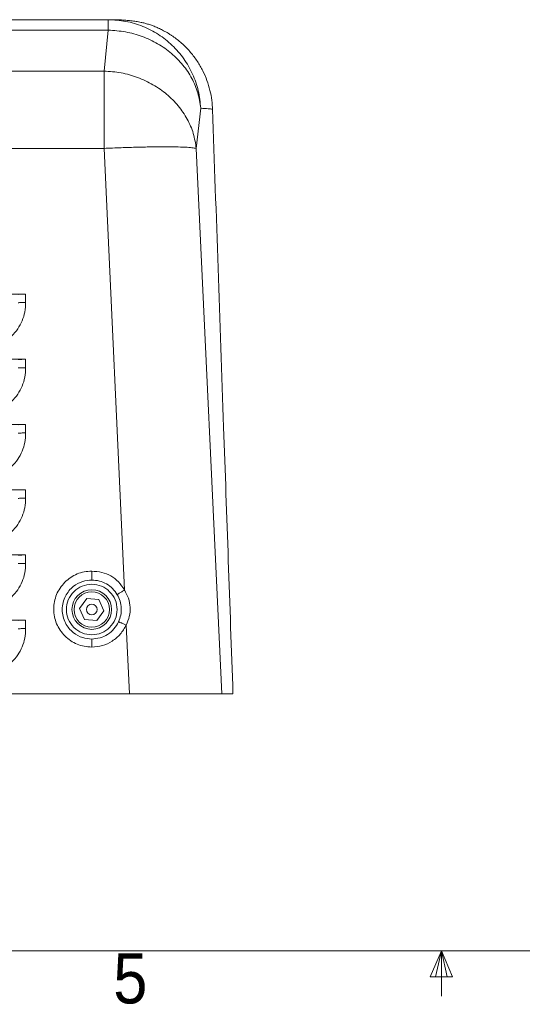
# Model space of a CAD drawing. Header units: millimetres. Extents: x 5 to 273, y 7 to 200.
# Tile 4 of 11: x 119 to 143, y 7 to 54. Entities that reach past the tile are written whole.
import ezdxf

# ---------------------------------------------------------------- set-up
doc = ezdxf.new("R2010")
doc.units = ezdxf.units.MM
doc.styles.add('SLDTEXTSTYLE0', font='GOTHIC.TTF', dxfattribs={"width": 0.913})

msp = doc.modelspace()

# ---------------------------------------------------------------- linework, layer by layer
at = {"color": 7, "linetype": 'Continuous', "lineweight": 15}
for p, q in [((111.382, 54.1518), (123.3859, 54.1518)), ((123.4368, 54.1512), (123.3984, 54.1516)), ((123.3859, 53.6542), (111.382, 53.6542)), ((123.3859, 53.6542), (123.1825, 51.7132)), ((111.1796, 51.7132), (123.1825, 51.7132)), ((127.5604, 48.0332), (127.77, 49.9505)), ((123.1825, 48.0411), (111.1796, 48.0411)), ((124.1555, 27.0799), (123.1825, 48.0411)), ((128.7736, 22.1518), (127.5604, 48.0332)), ((87.7381, 41.1258), (119.4636, 41.1258)), ((119.4636, 41.1258), (119.4636, 40.7263)), ((87.7381, 38.03), (119.4636, 38.03)), ((119.4636, 38.03), (119.4636, 37.6306)), ((87.7381, 34.9343), (119.4636, 34.9343)), ((119.4636, 34.9343), (119.4636, 34.5348)), ((87.7381, 31.8385), (119.4636, 31.8385)), ((119.4636, 31.8385), (119.4636, 31.4391)), ((87.7381, 28.7428), (119.4636, 28.7428)), ((119.4636, 28.7428), (119.4636, 28.3433)), ((122.3628, 26.6778), (122.0263, 26.2086)), ((122.9373, 26.621), (122.3628, 26.6778)), ((122.0263, 26.2086), (122.2644, 25.6827)), ((123.1754, 26.095), (122.9373, 26.621)), ((122.8389, 25.6258), (123.1754, 26.095)), ((87.7381, 25.647), (119.4636, 25.647)), ((119.4636, 25.647), (119.4636, 25.2476)), ((122.2644, 25.6827), (122.8389, 25.6258)), ((124.3854, 22.1518), (124.2332, 25.4141)), ((86.8008, 22.1518), (124.3854, 22.1518))]:
    msp.add_line(p, q, dxfattribs=at)
at = {"color": 7, "linetype": 'Continuous', "lineweight": 0}
for p, q in [((270.0001, 9.9587), (8.3801, 9.9587)), ((139.1901, 9.9587), (138.6609, 8.7232)), ((139.1901, 9.9587), (138.914, 8.7232)), ((139.1901, 9.9587), (139.1901, 7.8048)), ((139.1901, 9.9587), (139.7221, 8.7232)), ((139.1901, 9.9587), (139.4609, 8.7232)), ((139.7221, 8.7232), (138.6609, 8.7232))]:
    msp.add_line(p, q, dxfattribs=at)
at = {"color": 7, "linetype": 'Continuous', "lineweight": 15}
for radius in [0.94, 0.84, 0.254]:
    msp.add_circle((122.6008, 26.1518), radius, dxfattribs=at)
for centre, radius, start, end in [((119.42, 36.9394), 4.1866, 89.40341, 94.30619), ((119.42, 33.8426), 4.1877, 89.40382, 94.3053), ((119.42, 30.7483), 4.1862, 89.40296, 94.30616), ((119.42, 27.6524), 4.1864, 89.40318, 94.30617), ((119.42, 24.5563), 4.1867, 89.40335, 94.30601), ((119.42, 21.4605), 4.1868, 89.4034, 94.30596)]:
    msp.add_arc(centre, radius, start, end, dxfattribs=at)
for points, knots in [([(123.3859, 54.1518), (123.3859, 54.1302), (123.3859, 54.0869), (123.3859, 53.7984), (123.3859, 53.6542)], [0, 0, 0, 0, 0.4999995, 1, 1, 1, 1]), ([(123.3859, 54.1518), (123.6649, 54.1364), (124.2228, 54.1055), (125.0294, 53.8586), (125.7764, 53.4742), (126.4365, 52.9518), (126.9869, 52.3142), (127.4036, 51.5833), (127.686, 50.7866), (127.742, 50.2292), (127.77, 49.9505)], [0, 0, 0, 0, 0.1249999, 0.2500001, 0.3749998, 0.4999997, 0.6249998, 0.7499997, 0.8750001, 1, 1, 1, 1]), ([(128.333, 49.8652), (128.3244, 50.0189), (128.3068, 50.3314), (128.2159, 50.8018), (128.0739, 51.2712), (127.876, 51.729), (127.6143, 52.1841), (127.2825, 52.6236), (126.9885, 52.9279), (126.718, 53.1629), (126.5359, 53.3021), (126.3891, 53.4041), (126.2793, 53.4755), (126.1701, 53.5421), (126.015, 53.6307), (125.8331, 53.7231), (125.645, 53.8071), (125.4607, 53.8788), (125.2815, 53.9386), (125.1053, 53.9883), (124.9083, 54.0344), (124.6929, 54.0734), (124.4555, 54.1046), (124.2083, 54.1269), (123.947, 54.1415), (123.7131, 54.1493), (123.5588, 54.1503), (123.5026, 54.1506)], [0, 0, 0, 0, 0.0234156, 0.0476131, 0.0725312, 0.0981287, 0.1242349, 0.151814, 0.1822094, 0.1970051, 0.2107383, 0.217348, 0.2240495, 0.2311961, 0.2392106, 0.2594715, 0.2871243, 0.3223349, 0.3647185, 0.4137311, 0.468761, 0.5503774, 0.6399726, 0.7359489, 0.8366955, 0.9405945, 1, 1, 1, 1]), ([(127.77, 49.9505), (127.7351, 50.1931), (127.6653, 50.6784), (127.3699, 51.3714), (126.9464, 52.0091), (126.3956, 52.5672), (125.7404, 53.0278), (125.0028, 53.3715), (124.2087, 53.5981), (123.6602, 53.6355), (123.3859, 53.6542)], [0, 0, 0, 0, 0.1249926, 0.2500045, 0.3749982, 0.4999998, 0.6250003, 0.7499969, 0.8750038, 1, 1, 1, 1]), ([(123.1825, 51.7132), (123.4545, 51.6935), (123.9986, 51.6541), (124.7867, 51.4268), (125.5196, 51.0847), (126.1719, 50.6273), (126.7221, 50.0738), (127.1477, 49.4421), (127.4476, 48.7549), (127.5228, 48.2738), (127.5604, 48.0332)], [0, 0, 0, 0, 0.125, 0.2499998, 0.375, 0.5000001, 0.625, 0.75, 0.8749998, 1, 1, 1, 1]), ([(123.1825, 51.7132), (123.1825, 51.619), (123.1825, 51.4304), (123.1825, 51.0692), (123.1825, 50.6578), (123.1825, 50.1973), (123.1825, 49.6971), (123.1825, 49.1649), (123.1825, 48.6103), (123.1825, 48.2308), (123.1825, 48.0411)], [0, 0, 0, 0, 0.12499968, 0.25000004, 0.37500009, 0.50000005, 0.62500025, 0.75000033, 0.87500011, 1, 1, 1, 1]), ([(129.3007, 22.1518), (129.1534, 26.3698), (128.8303, 35.6218), (128.5073, 44.8737), (128.3315, 49.9078)], [0, 0, 0, 0, 0.4558937, 1, 1, 1, 1]), ([(127.5604, 48.0332), (127.5218, 48.0455), (127.4446, 48.0703), (127.1429, 48.096), (126.7164, 48.113), (126.1661, 48.1193), (125.5145, 48.1151), (124.7829, 48.1005), (123.9967, 48.0763), (123.4539, 48.0529), (123.1825, 48.0411)], [0, 0, 0, 0, 0.1250111, 0.2499902, 0.3750041, 0.4999991, 0.6250007, 0.7499994, 0.8750007, 1, 1, 1, 1]), ([(119.4636, 40.7263), (119.456, 40.5751), (119.441, 40.2785), (119.3107, 39.8526), (119.0993, 39.4626), (118.8096, 39.119), (118.4657, 38.8296), (118.0755, 38.6189), (117.6492, 38.4891), (117.3523, 38.4743), (117.2008, 38.4667)], [0, 0, 0, 0, 0.1276229, 0.2501486, 0.372655, 0.5002207, 0.6275594, 0.749911, 0.8723655, 1, 1, 1, 1]), ([(119.4636, 40.7263), (119.4266, 40.7262), (119.3527, 40.7259), (119.2507, 40.7234), (119.1631, 40.7197), (119.1248, 40.7164), (119.1056, 40.7147)], [0, 0, 0, 0, 0.2499995, 0.4999983, 0.7499984, 1, 1, 1, 1]), ([(119.4636, 37.6306), (119.456, 37.4793), (119.441, 37.1828), (119.3107, 36.7569), (119.0993, 36.3668), (118.8096, 36.0232), (118.4657, 35.7339), (118.0755, 35.5232), (117.6492, 35.3933), (117.3523, 35.3785), (117.2008, 35.3709)], [0, 0, 0, 0, 0.12762326, 0.25014897, 0.37265492, 0.50022098, 0.62755955, 0.74991118, 0.87236554, 1, 1, 1, 1]), ([(119.4636, 37.6306), (119.4266, 37.6304), (119.3527, 37.6301), (119.2507, 37.6277), (119.1631, 37.624), (119.1248, 37.6207), (119.1056, 37.619)], [0, 0, 0, 0, 0.2499992, 0.4999989, 0.7499988, 1, 1, 1, 1]), ([(119.4636, 34.5348), (119.456, 34.3835), (119.441, 34.087), (119.3107, 33.6611), (119.0993, 33.2711), (118.8096, 32.9275), (118.4657, 32.6381), (118.0755, 32.4274), (117.6492, 32.2976), (117.3523, 32.2828), (117.2008, 32.2752)], [0, 0, 0, 0, 0.1276231, 0.2501488, 0.3726549, 0.5002208, 0.6275596, 0.7499111, 0.8723655, 1, 1, 1, 1]), ([(119.4636, 34.5348), (119.4266, 34.5347), (119.3527, 34.5344), (119.2507, 34.5319), (119.1631, 34.5282), (119.1248, 34.5249), (119.1056, 34.5232)], [0, 0, 0, 0, 0.2499997, 0.4999985, 0.7500011, 1, 1, 1, 1]), ([(119.4636, 31.4391), (119.456, 31.2878), (119.441, 30.9913), (119.3107, 30.5654), (119.0993, 30.1753), (118.8096, 29.8317), (118.4657, 29.5424), (118.0755, 29.3317), (117.6492, 29.2018), (117.3523, 29.187), (117.2008, 29.1794)], [0, 0, 0, 0, 0.12762307, 0.25014881, 0.37265478, 0.50022085, 0.62755946, 0.74991112, 0.87236555, 1, 1, 1, 1]), ([(119.4636, 31.4391), (119.4266, 31.4389), (119.3527, 31.4386), (119.2507, 31.4361), (119.1631, 31.4325), (119.1248, 31.4291), (119.1056, 31.4275)], [0, 0, 0, 0, 0.24999984, 0.49999839, 0.74999849, 1, 1, 1, 1]), ([(119.4636, 28.3433), (119.456, 28.192), (119.441, 27.8955), (119.3107, 27.4696), (119.0993, 27.0796), (118.8096, 26.736), (118.4657, 26.4466), (118.0755, 26.2359), (117.6492, 26.1061), (117.3523, 26.0912), (117.2008, 26.0837)], [0, 0, 0, 0, 0.1276232, 0.2501488, 0.3726549, 0.5002209, 0.6275595, 0.7499111, 0.8723655, 1, 1, 1, 1]), ([(119.4636, 28.3433), (119.4266, 28.3432), (119.3527, 28.3429), (119.2507, 28.3404), (119.1631, 28.3367), (119.1248, 28.3334), (119.1056, 28.3317)], [0, 0, 0, 0, 0.249999, 0.4999971, 0.7499989, 1, 1, 1, 1]), ([(122.6008, 24.3728), (122.4803, 24.3788), (122.2441, 24.3908), (121.9049, 24.4944), (121.5942, 24.6626), (121.3204, 24.893), (121.0902, 25.1665), (120.9215, 25.4769), (120.8214, 25.816), (120.7905, 26.1724), (120.821, 26.5287), (120.921, 26.8675), (121.0899, 27.1782), (121.32, 27.4521), (121.5936, 27.683), (121.9042, 27.8511), (122.2437, 27.9548), (122.4801, 27.9667), (122.6008, 27.9728)], [0, 0, 0, 0, 0.0637635, 0.1249881, 0.186215, 0.249985, 0.3136478, 0.3748423, 0.4361109, 0.4999873, 0.5636815, 0.6248868, 0.6861445, 0.7499896, 0.8136736, 0.8748682, 0.936128, 1, 1, 1, 1]), ([(122.6008, 27.9728), (122.7641, 27.9631), (123.079, 27.9445), (123.5166, 27.7671), (123.8903, 27.4786), (124.0649, 27.2161), (124.1555, 27.0799)], [0, 0, 0, 0, 0.2592479, 0.4998831, 0.7405802, 1, 1, 1, 1]), ([(122.6008, 27.9728), (122.6008, 27.9207), (122.6008, 27.8404), (122.6008, 27.7423), (122.6008, 27.6743), (122.6008, 27.6193), (122.6008, 27.5662), (122.6008, 27.5575), (122.6008, 27.5518)], [0, 0, 0, 0, 0.2387198, 0.3678876, 0.5000029, 0.6321168, 0.7612828, 1, 1, 1, 1]), ([(122.6008, 27.5518), (122.4554, 27.5386), (122.1395, 27.5098), (121.7705, 27.302), (121.5093, 27.0451), (121.3416, 26.79), (121.2279, 26.4865), (121.1869, 26.1518), (121.2279, 25.8172), (121.3416, 25.5137), (121.5093, 25.2586), (121.7705, 25.0017), (122.1395, 24.7938), (122.4554, 24.7651), (122.6008, 24.7518)], [0, 0, 0, 0, 0.0990824, 0.2151799, 0.2799279, 0.3489811, 0.4223389, 0.5000005, 0.5776614, 0.6510188, 0.7200715, 0.7848193, 0.9009169, 1, 1, 1, 1]), ([(122.6008, 27.3518), (122.4429, 27.3356), (122.1271, 27.3031), (121.7327, 27.0183), (121.4568, 26.6265), (121.3729, 26.1523), (121.4566, 25.6776), (121.7323, 25.2859), (122.1267, 25.0003), (122.4427, 24.968), (122.6008, 24.9518)], [0, 0, 0, 0, 0.1249769, 0.2499762, 0.3748024, 0.499985, 0.6248143, 0.7499931, 0.8748335, 1, 1, 1, 1]), ([(122.6008, 27.5518), (122.7226, 27.5427), (122.966, 27.5244), (123.305, 27.378), (123.6023, 27.1589), (123.7408, 26.9579), (123.81, 26.8574)], [0, 0, 0, 0, 0.2499996, 0.5000002, 0.7499998, 1, 1, 1, 1]), ([(122.6008, 27.3518), (122.759, 27.3357), (123.075, 27.3034), (123.4694, 27.0178), (123.7451, 26.626), (123.8288, 26.1514), (123.7449, 25.6772), (123.469, 25.2853), (123.0746, 25.0006), (122.7587, 24.9681), (122.6008, 24.9518)], [0, 0, 0, 0, 0.1251666, 0.2500067, 0.3751855, 0.5000149, 0.6251976, 0.7500238, 0.8750235, 1, 1, 1, 1]), ([(124.1555, 27.0799), (124.1095, 27.0528), (124.0174, 26.9986), (123.9019, 26.9264), (123.8225, 26.8731), (123.8142, 26.8626), (123.81, 26.8574)], [0, 0, 0, 0, 0.24999911, 0.49999938, 0.75000018, 1, 1, 1, 1]), ([(123.81, 26.8574), (123.86, 26.7564), (123.9598, 26.5542), (124.0112, 26.2176), (123.9914, 25.8776), (123.9107, 25.667), (123.8704, 25.5618)], [0, 0, 0, 0, 0.2500001, 0.5, 0.7500002, 1, 1, 1, 1]), ([(124.1555, 27.0799), (124.2251, 26.9514), (124.3643, 26.6943), (124.4367, 26.2579), (124.405, 25.8172), (124.2905, 25.5485), (124.2332, 25.4141)], [0, 0, 0, 0, 0.2500389, 0.5000071, 0.749972, 1, 1, 1, 1]), ([(119.4636, 25.2476), (119.456, 25.0963), (119.441, 24.7998), (119.3107, 24.3739), (119.0993, 23.9838), (118.8096, 23.6402), (118.4657, 23.3509), (118.0755, 23.1402), (117.6492, 23.0103), (117.3523, 22.9955), (117.2008, 22.9879)], [0, 0, 0, 0, 0.1276231, 0.2501488, 0.3726549, 0.5002209, 0.6275595, 0.7499111, 0.8723655, 1, 1, 1, 1]), ([(119.4636, 25.2476), (119.4266, 25.2474), (119.3527, 25.2471), (119.2507, 25.2446), (119.1631, 25.241), (119.1248, 25.2376), (119.1056, 25.236)], [0, 0, 0, 0, 0.2499995, 0.4999982, 0.7499984, 1, 1, 1, 1]), ([(123.8704, 25.5618), (123.8047, 25.4461), (123.6732, 25.2148), (123.3628, 24.9575), (122.9986, 24.7845), (122.7334, 24.7627), (122.6008, 24.7518)], [0, 0, 0, 0, 0.2499998, 0.4999999, 0.7499997, 1, 1, 1, 1]), ([(124.2332, 25.4141), (124.1492, 25.265), (123.9813, 24.9667), (123.5803, 24.6385), (123.1136, 24.4126), (122.7719, 24.386), (122.6008, 24.3728)], [0, 0, 0, 0, 0.2500847, 0.4999816, 0.7496223, 1, 1, 1, 1]), ([(123.8704, 25.5618), (123.876, 25.5618), (123.8846, 25.5617), (123.9297, 25.5456), (123.9761, 25.5273), (124.0336, 25.5033), (124.1176, 25.467), (124.1876, 25.435), (124.2332, 25.4141)], [0, 0, 0, 0, 0.2369314, 0.3648928, 0.4960429, 0.6277684, 0.7573888, 1, 1, 1, 1]), ([(122.6008, 24.7519), (122.6008, 24.7468), (122.6008, 24.7363), (122.6008, 24.6508), (122.6008, 24.5237), (122.6008, 24.422), (122.6008, 24.3728)], [0, 0, 0, 0, 0.2368751, 0.49457, 0.7552866, 1, 1, 1, 1]), ([(124.3854, 22.1518), (124.6325, 22.1518), (125.1268, 22.1518), (125.8476, 22.1518), (126.5261, 22.1518), (127.1449, 22.1518), (127.6832, 22.1518), (128.1302, 22.1518), (128.4664, 22.1518), (128.6989, 22.1518), (128.7486, 22.1518), (128.7736, 22.1518)], [0, 0, 0, 0, 0.1110531, 0.222105, 0.3331651, 0.444225, 0.5551494, 0.6660741, 0.7769637, 0.8878542, 1, 1, 1, 1]), ([(128.7736, 22.1518), (128.8844, 22.1518), (129.1059, 22.1518), (129.2696, 22.1518), (129.2883, 22.1518), (129.2965, 22.1518)], [0, 0, 0, 0, 0.35885333, 0.71782446, 1, 1, 1, 1])]:
    msp.add_open_spline(points, degree=3, knots=knots, dxfattribs=at)
at = {"color": 8, "linetype": 'Continuous', "lineweight": 15}
msp.add_open_spline([(127.77, 49.9505), (127.8984, 49.9402), (128.1553, 49.9196), (128.3374, 49.9049), (128.3236, 49.906), (128.3167, 49.9066)], degree=3, knots=[0, 0, 0, 0, 0.3333326, 0.6666672, 1, 1, 1, 1], dxfattribs=at)

# ---------------------------------------------------------------- texts
at = {"color": 7, "linetype": 'Continuous', "lineweight": 0, "insert": (123.623, 9.8363), "char_height": 2.3813, "attachment_point": 1, "style": 'SLDTEXTSTYLE0'}
msp.add_mtext('5', dxfattribs=at)

doc.saveas('drawing.dxf')
